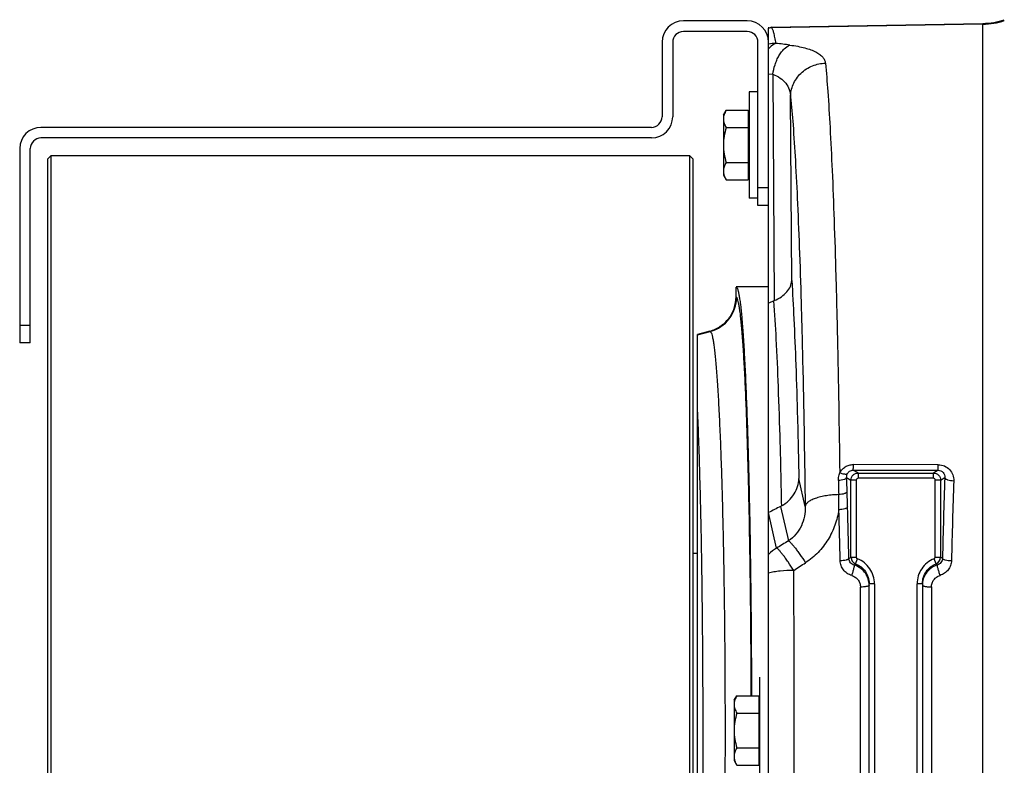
# Model space of a CAD drawing. Extents: x -3086 to 1181, y 8 to 2270.
# Tile 6 of 75: x -2163 to -1885, y 428 to 638. Entities that reach past the tile are written whole.
import ezdxf

# ---------------------------------------------------------------- set-up
doc = ezdxf.new("R2010")
doc.units = 0
doc.header["$LTSCALE"] = 65.395
doc.layers.get('0').update_dxf_attribs({"linetype": 'CONTINUOUS'})

msp = doc.modelspace()

# ---------------------------------------------------------------- linework, layer by layer
at = {"color": 7, "linetype": 'CONTINUOUS'}
for p, q in [((-1957.91, 637.63), (-1975.91, 637.63)), ((-1957.91, 634.63), (-1975.91, 634.63)), ((-1981.91, 631.63), (-1981.91, 610.63)), ((-1978.91, 631.63), (-1978.91, 610.63)), ((-1954.91, 585.63), (-1954.91, 631.63)), ((-1951.91, 585.63), (-1951.91, 631.63)), ((-1984.91, 607.63), (-2156.91, 607.63)), ((-1984.91, 604.63), (-2156.91, 604.63)), ((-2162.91, 601.63), (-2162.91, 546.87)), ((-2159.91, 546.87), (-2159.91, 601.63)), ((-2155.11, 598.63), (-2154.11, 599.63)), ((-2154.11, 599.63), (-2154.11, 275.63)), ((-1974.11, 599.63), (-2154.11, 599.63)), ((-1974.11, 275.63), (-1974.11, 599.63)), ((-1973.11, 598.63), (-1974.11, 599.63)), ((-2155.11, 598.63), (-2155.11, 276.63)), ((-1973.11, 276.63), (-1973.11, 598.63)), ((-1951.91, 585.63), (-1954.91, 585.63)), ((-2159.91, 546.87), (-2162.91, 546.87))]:
    msp.add_line(p, q, dxfattribs=at)
at = {"color": 2, "linetype": 'CONTINUOUS'}
for p, q in [((-1951.91, 635.85), (-1951.91, 635.59)), ((-1951.24, 635.89), (-1951.12, 635.65)), ((-1951, 635.65), (-1951.24, 635.89)), ((-1957.61, 612.44), (-1957.61, 592.81)), ((-1954.41, 452.63), (-1954.41, 422.63)), ((-1954.61, 447.44), (-1954.61, 427.81))]:
    msp.add_line(p, q, dxfattribs=at)
at = {"color": 6, "linetype": 'CONTINUOUS'}
for p, q in [((-1951.91, 631.63), (-1951.91, 635.59)), ((-1951.24, 635.89), (-1891.5, 636.93)), ((-1957.41, 617.63), (-1957.41, 587.63)), ((-1954.91, 617.63), (-1957.41, 617.63)), ((-1964.61, 611.13), (-1963.85, 612.44)), ((-1964.61, 611.13), (-1964.61, 594.13)), ((-1963.85, 612.44), (-1957.61, 612.44)), ((-1963.85, 607.54), (-1957.61, 607.54)), ((-1963.85, 597.72), (-1957.61, 597.72)), ((-1964.61, 594.13), (-1963.85, 592.81)), ((-1963.85, 592.81), (-1957.61, 592.81)), ((-1954.91, 587.63), (-1957.41, 587.63)), ((-1951.91, 289.63), (-1951.91, 585.63)), ((-1951.91, 562.63), (-1961.06, 562.63)), ((-1961.06, 559.86), (-1961.06, 562.62)), ((-1968.46, 550.2), (-1971.91, 549.28)), ((-1971.91, 325.98), (-1971.91, 549.28)), ((-1951.91, 499.03), (-1951.89, 499.04)), ((-1973.11, 487.63), (-1971.91, 487.63)), ((-1923.56, 479.04), (-1923.56, 478.98)), ((-1923.56, 396.28), (-1923.56, 478.98)), ((-1908.56, 478.98), (-1908.56, 479.03)), ((-1908.56, 478.98), (-1908.56, 396.28)), ((-1961.61, 446.13), (-1960.85, 447.44)), ((-1960.85, 447.44), (-1954.61, 447.44)), ((-1961.61, 446.13), (-1961.61, 429.13)), ((-1960.85, 442.54), (-1954.61, 442.54)), ((-1960.85, 432.72), (-1954.61, 432.72)), ((-1961.61, 429.13), (-1960.85, 427.81)), ((-1960.85, 427.81), (-1954.61, 427.81))]:
    msp.add_line(p, q, dxfattribs=at)
at = {"color": 9, "linetype": 'CONTINUOUS'}
for p, q in [((-1891.5, 636.69), (-1951.12, 635.65)), ((-1951.12, 635.65), (-1951.12, 635.65)), ((-1951.12, 635.65), (-1951.12, 635.65)), ((-1891.5, 238.33), (-1891.5, 636.93)), ((-1951.91, 622.71), (-1950.74, 622.57)), ((-1950.74, 622.57), (-1950.34, 558.78)), ((-1945.37, 564.42), (-1945.7, 616.24)), ((-1954.91, 590.63), (-1951.91, 590.63)), ((-1960.92, 559.76), (-1961.06, 559.86)), ((-2162.91, 551.87), (-2159.91, 551.87)), ((-1971.91, 549.14), (-1968.33, 550.1)), ((-1968.46, 550.2), (-1968.33, 550.1)), ((-1926.68, 510.2), (-1928.04, 511.02)), ((-1928.04, 511.02), (-1904.11, 510.99)), ((-1904.07, 512.55), (-1928, 512.57)), ((-1904.11, 510.99), (-1905.43, 510.2)), ((-1941.59, 500.77), (-1943.37, 508.68)), ((-1929.9, 508.94), (-1928.68, 508.21)), ((-1928.68, 486.47), (-1928.68, 508.21)), ((-1927.18, 508.21), (-1928.68, 508.21)), ((-1927.18, 508.21), (-1927.18, 486.47)), ((-1926.68, 510.2), (-1926.68, 508.71)), ((-1926.68, 510.2), (-1905.43, 510.2)), ((-1905.43, 508.71), (-1926.68, 508.71)), ((-1905.43, 508.71), (-1905.43, 510.2)), ((-1904.93, 486.47), (-1904.93, 508.21)), ((-1903.44, 508.21), (-1904.93, 508.21)), ((-1903.44, 508.21), (-1902.27, 508.91)), ((-1903.44, 508.21), (-1903.44, 486.47)), ((-1948.51, 500.8), (-1946.32, 491.05)), ((-1949.65, 489.03), (-1951.89, 499.04)), ((-1928.68, 486.47), (-1927.18, 486.47)), ((-1927.4, 484.61), (-1926.86, 486)), ((-1904.71, 484.61), (-1905.25, 486)), ((-1904.93, 486.47), (-1903.44, 486.47)), ((-1926.01, 397.2), (-1926.01, 478.06)), ((-1922.06, 478.98), (-1923.56, 478.98)), ((-1922.06, 478.98), (-1922.06, 396.28)), ((-1910.06, 396.28), (-1910.06, 478.98)), ((-1908.56, 478.98), (-1910.06, 478.98)), ((-1906.01, 478.09), (-1906.01, 397.17))]:
    msp.add_line(p, q, dxfattribs=at)
at = {"color": 7, "linetype": 'CONTINUOUS'}
for centre, radius, start, end in [((-1975.91, 631.63), 6, 90, 180), ((-1957.91, 631.63), 6, 0, 90), ((-1975.91, 631.63), 3, 90, 180), ((-1957.91, 631.63), 3, 0, 90), ((-1984.91, 610.63), 6, 270, 360), ((-1984.91, 610.63), 3, 270, 360), ((-2156.91, 601.63), 6, 90, 180), ((-2156.91, 601.63), 3, 90, 180)]:
    msp.add_arc(centre, radius, start, end, dxfattribs=at)
at = {"color": 2, "linetype": 'CONTINUOUS'}
for centre, radius, start, end in [((-1950.81, 625.65), 10, 91.0707, 96.3016), ((-1950.93, 625.65), 10, 94.8197, 95.5768), ((-1950.93, 625.64), 10.01, 91.0348, 94.8192), ((-1902.67, 478.6), 5.89, 175.7925, 176.7125), ((-1906.06, 490.38), 12.29, 270, 270.2034)]:
    msp.add_arc(centre, radius, start, end, dxfattribs=at)
at = {"color": 6, "linetype": 'CONTINUOUS'}
for centre, radius, start, end in [((-1891.85, 656.92), 19.99, 271.0008, 288.578), ((-1952.86, 564.87), 6.59, 290.9406, 292.463), ((-1952.41, 508.33), 8.48, 297.4309, 299.1086)]:
    msp.add_arc(centre, radius, start, end, dxfattribs=at)
at = {"color": 9, "linetype": 'CONTINUOUS'}
for centre, radius, start, end in [((-1891.85, 656.7), 20.01, 270.9992, 288.5562), ((-1949.58, 621.05), 10.26, 91.4074, 103.0939), ((-2003.51, 185.31), 449.21, 82.6337, 83.1371), ((-1970.93, 559.76), 10.01, 285.0686, 359.9433), ((-3814.72, 446.11), 1885.87, 1.78783, 1.90936), ((86.25, 443.35), 1989.6, 178.11169, 178.76845), ((76.11, 442.27), 1976.94, 178.09411, 178.74689), ((-3740.88, 448.08), 1812.01, 1.66224, 1.79826), ((-2051.71, 500.82), 119.62, 359.5388, 1.5743), ((-3904.73, 442.1), 1973.49, 1.25919, 1.67699), ((-3974.1, 441.61), 2045.32, 1.24574, 1.65394), ((-1944.62, 480.31), 10.06, 119.9616, 136.3661), ((-1926.67, 486.47), 2, 180.2105, 248.6454), ((-1926.68, 486.47), 0.498, 179.9808, 248.9212), ((-1905.43, 486.47), 0.498, 291.0813, 0.017), ((-1905.44, 486.47), 2, 291.3546, 359.7895), ((-1909.4, 476.77), 11.38, 55.1392, 58.4242), ((-7841.33, 437.63), 5896.68, 359.561342, 0.438658), ((-1917.72, 474.39), 14.08, 133.4638, 135.6083), ((-1914.05, 474.75), 13.58, 44.5218, 46.5717), ((-1929.44, 478.57), 5.89, 3.9393, 4.6114), ((-1929.45, 478.57), 5.89, 3.3566, 3.9393)]:
    msp.add_arc(centre, radius, start, end, dxfattribs=at)
for points, knots in [([(-1949.83, 631.3), (-1949.92, 631.86), (-1950.09, 632.85), (-1950.37, 634.14), (-1950.61, 634.97), (-1950.83, 635.43), (-1950.94, 635.59), (-1951, 635.65)], [0, 0, 0, 0, 0.374272, 0.664574, 0.871734, 0.945185, 1, 1, 1, 1]), ([(-1949.83, 631.3), (-1950.02, 631.24), (-1950.81, 630.87), (-1951.47, 630.26), (-1951.91, 629.75)], [0, 0, 0, 0, 0.225151, 1, 1, 1, 1]), ([(-1950.74, 622.57), (-1950.59, 623.49), (-1950.26, 624.86), (-1949.6, 626.59), (-1949, 627.8), (-1948.31, 628.86), (-1947.37, 629.96), (-1946.52, 630.59), (-1945.92, 630.81)], [0, 0, 0, 0, 0.281815, 0.42376, 0.560892, 0.689334, 0.806223, 1, 1, 1, 1]), ([(-1945.92, 630.81), (-1945.16, 630.72), (-1943.74, 630.5), (-1941.74, 630.06), (-1940.03, 629.54), (-1938.6, 628.93), (-1937.47, 628.25), (-1936.63, 627.48), (-1936.07, 626.63), (-1935.91, 626.02), (-1935.88, 625.72)], [0, 0, 0, 0, 0.19104, 0.361903, 0.51159, 0.640366, 0.749786, 0.842821, 0.924132, 1, 1, 1, 1]), ([(-1945.7, 616.24), (-1945.69, 616.81), (-1945.57, 617.98), (-1945.03, 619.72), (-1944.11, 621.4), (-1942.42, 623.4), (-1939.66, 625.17), (-1937.11, 625.68), (-1935.88, 625.72)], [0, 0, 0, 0, 0.113782, 0.234817, 0.361803, 0.492756, 0.754666, 1, 1, 1, 1]), ([(-1935.88, 625.72), (-1935.62, 623.06), (-1935.14, 617.03), (-1934.52, 606.95), (-1933.94, 594.86), (-1933.4, 580.9), (-1932.92, 565.23), (-1932.33, 541.5), (-1932.02, 523), (-1931.85, 510.26)], [0, 0, 0, 0, 0.069285, 0.157023, 0.262199, 0.383581, 0.519739, 0.669064, 1, 1, 1, 1]), ([(-1950.74, 622.57), (-1949.99, 622.31), (-1948.61, 621.65), (-1946.97, 620.15), (-1945.97, 618.29), (-1945.73, 616.92), (-1945.7, 616.24)], [0, 0, 0, 0, 0.27667, 0.525402, 0.760904, 1, 1, 1, 1]), ([(-1945.7, 616.24), (-1945.43, 613.61), (-1944.93, 607.61), (-1944.29, 597.57), (-1943.69, 585.47), (-1943.14, 571.48), (-1942.65, 555.78), (-1942.06, 532.02), (-1941.75, 513.51), (-1941.59, 500.77)], [0, 0, 0, 0, 0.06863, 0.1561, 0.26132, 0.382959, 0.519469, 0.669111, 1, 1, 1, 1]), ([(-1945.37, 564.42), (-1945.14, 560.85), (-1944.71, 552.93), (-1944.18, 539.96), (-1943.72, 524.96), (-1943.48, 514.3), (-1943.37, 508.68)], [0, 0, 0, 0, 0.192568, 0.426644, 0.697586, 1, 1, 1, 1]), ([(-1956.78, 447.45), (-1956.8, 454.78), (-1956.88, 469.11), (-1957.11, 486.71), (-1957.36, 500.09), (-1957.57, 509.39), (-1957.81, 518.09), (-1958.08, 526.12), (-1958.37, 533.4), (-1958.68, 539.88), (-1959.02, 545.51), (-1959.32, 549.64), (-1959.57, 552.48), (-1959.75, 554.25), (-1959.94, 555.78), (-1960.13, 557.07), (-1960.31, 558.1), (-1960.5, 558.88), (-1960.66, 559.38), (-1960.81, 559.64), (-1960.88, 559.73), (-1960.92, 559.76)], [0, 0, 0, 0, 0.19561, 0.381761, 0.469327, 0.552232, 0.629785, 0.701338, 0.766296, 0.82412, 0.874332, 0.916523, 0.934501, 0.950353, 0.96405, 0.97557, 0.984898, 0.992036, 0.997017, 0.998737, 1, 1, 1, 1]), ([(-1950.51, 558.71), (-1950.23, 555.14), (-1949.75, 547.08), (-1949.17, 533.76), (-1948.66, 518.07), (-1948.4, 506.85), (-1948.29, 500.92)], [0, 0, 0, 0, 0.185844, 0.418382, 0.691987, 1, 1, 1, 1]), ([(-1968.33, 550.1), (-1968.29, 550.08), (-1968.21, 549.99), (-1968.06, 549.73), (-1967.88, 549.23), (-1967.68, 548.44), (-1967.49, 547.39), (-1967.29, 546.09), (-1967.1, 544.54), (-1966.91, 542.73), (-1966.64, 539.84), (-1966.33, 535.64), (-1965.98, 529.93), (-1965.66, 523.35), (-1965.36, 515.97), (-1965.09, 507.86), (-1964.85, 499.1), (-1964.65, 489.76), (-1964.41, 476.41), (-1964.22, 458.98), (-1964.14, 437.63), (-1964.22, 416.28), (-1964.41, 398.85), (-1964.65, 385.5), (-1964.85, 376.16), (-1965.09, 367.4), (-1965.36, 359.29), (-1965.66, 351.91), (-1965.98, 345.33), (-1966.33, 339.61), (-1966.64, 335.41), (-1966.91, 332.53), (-1967.1, 330.72), (-1967.29, 329.17), (-1967.49, 327.87), (-1967.68, 326.82), (-1967.88, 326.03), (-1968.06, 325.53), (-1968.21, 325.27), (-1968.29, 325.18), (-1968.33, 325.16)], [0, 0, 0, 0, 0.000637, 0.001501, 0.00401, 0.007616, 0.01234, 0.018183, 0.025137, 0.033186, 0.042317, 0.063745, 0.089223, 0.118525, 0.151377, 0.18748, 0.226496, 0.268065, 0.311797, 0.404111, 0.5, 0.595889, 0.688203, 0.731935, 0.773504, 0.81252, 0.848623, 0.881475, 0.910777, 0.936255, 0.957683, 0.966814, 0.974863, 0.981817, 0.98766, 0.992384, 0.99599, 0.998499, 0.999363, 1, 1, 1, 1]), ([(-1971.91, 347.36), (-1971.78, 350.12), (-1971.54, 356.03), (-1971.12, 369.2), (-1970.71, 387.82), (-1970.42, 412.01), (-1970.32, 437.63), (-1970.42, 463.25), (-1970.71, 487.44), (-1971.12, 506.06), (-1971.54, 519.23), (-1971.78, 525.14), (-1971.91, 527.9)], [0, 0, 0, 0, 0.04591, 0.098201, 0.218919, 0.355403, 0.5, 0.644598, 0.781081, 0.901799, 0.95409, 1, 1, 1, 1]), ([(-1931.85, 510.26), (-1931.67, 510.6), (-1931.22, 511.24), (-1930.31, 511.99), (-1929.2, 512.46), (-1928.4, 512.57), (-1928, 512.57)], [0, 0, 0, 0, 0.243805, 0.492162, 0.744871, 1, 1, 1, 1]), ([(-1929.72, 509.96), (-1929.65, 510.11), (-1929.47, 510.4), (-1929.07, 510.75), (-1928.58, 510.97), (-1928.22, 511.02), (-1928.04, 511.02)], [0, 0, 0, 0, 0.242601, 0.489115, 0.741936, 1, 1, 1, 1]), ([(-1928.04, 511.02), (-1928.04, 511.03), (-1928.04, 511.07), (-1928.03, 511.16), (-1928.02, 511.3), (-1928.02, 511.48), (-1928.01, 511.71), (-1928, 512.08), (-1928, 512.37), (-1928, 512.57)], [0, 0, 0, 0, 0.025989, 0.082422, 0.170854, 0.290222, 0.438175, 0.6098, 1, 1, 1, 1]), ([(-1904.11, 510.99), (-1904.11, 511.01), (-1904.11, 511.05), (-1904.1, 511.13), (-1904.09, 511.27), (-1904.09, 511.45), (-1904.08, 511.67), (-1904.07, 512.05), (-1904.07, 512.34), (-1904.07, 512.55)], [0, 0, 0, 0, 0.024817, 0.078899, 0.164486, 0.281429, 0.428282, 0.600789, 1, 1, 1, 1]), ([(-1904.11, 510.99), (-1903.84, 511), (-1903.3, 510.88), (-1902.66, 510.38), (-1902.3, 509.68), (-1902.25, 509.16), (-1902.27, 508.91)], [0, 0, 0, 0, 0.259746, 0.509955, 0.75458, 1, 1, 1, 1]), ([(-1904.07, 512.55), (-1903.47, 512.55), (-1902.27, 512.3), (-1900.8, 511.25), (-1899.89, 509.74), (-1899.72, 508.59), (-1899.74, 508.02)], [0, 0, 0, 0, 0.258411, 0.510688, 0.756639, 1, 1, 1, 1]), ([(-1932.24, 508.06), (-1932.25, 508.34), (-1932.23, 508.9), (-1932.08, 509.64), (-1931.92, 510.08), (-1931.85, 510.26)], [0, 0, 0, 0, 0.373999, 0.74906, 1, 1, 1, 1]), ([(-1929.9, 508.94), (-1929.93, 508.82), (-1930.08, 508.64), (-1930.36, 508.47), (-1930.78, 508.29), (-1931.42, 508.13), (-1931.96, 508.07), (-1932.24, 508.06)], [0, 0, 0, 0, 0.142915, 0.246975, 0.373378, 0.676617, 1, 1, 1, 1]), ([(-1932.24, 508.06), (-1932.23, 507.73), (-1932.19, 506.41), (-1932.16, 505.09), (-1932.13, 504.11)], [0, 0, 0, 0, 0.249259, 1, 1, 1, 1]), ([(-1929.72, 509.96), (-1929.8, 509.88), (-1929.99, 509.83), (-1930.25, 509.82), (-1930.64, 509.85), (-1931.19, 509.99), (-1931.63, 510.16), (-1931.85, 510.26)], [0, 0, 0, 0, 0.141926, 0.244268, 0.368222, 0.668244, 1, 1, 1, 1]), ([(-1929.9, 508.94), (-1929.92, 509.2), (-1929.88, 509.55), (-1929.76, 509.88), (-1929.72, 509.96)], [0, 0, 0, 0, 0.747816, 1, 1, 1, 1]), ([(-1928.68, 508.21), (-1928.68, 508.47), (-1928.57, 508.99), (-1928.13, 509.65), (-1927.47, 510.1), (-1926.94, 510.2), (-1926.68, 510.2)], [0, 0, 0, 0, 0.25007, 0.500222, 0.750244, 1, 1, 1, 1]), ([(-1926.68, 508.71), (-1926.81, 508.71), (-1927.08, 508.6), (-1927.18, 508.34), (-1927.18, 508.21)], [0, 0, 0, 0, 0.50007, 1, 1, 1, 1]), ([(-1905.43, 510.2), (-1905.17, 510.2), (-1904.65, 510.1), (-1903.99, 509.65), (-1903.54, 508.99), (-1903.44, 508.47), (-1903.44, 508.21)], [0, 0, 0, 0, 0.249756, 0.499778, 0.74993, 1, 1, 1, 1]), ([(-1904.93, 508.21), (-1904.93, 508.34), (-1905.04, 508.6), (-1905.3, 508.71), (-1905.43, 508.71)], [0, 0, 0, 0, 0.499945, 1, 1, 1, 1]), ([(-1902.27, 508.91), (-1902.24, 508.78), (-1902.07, 508.6), (-1901.77, 508.42), (-1901.3, 508.23), (-1900.62, 508.08), (-1900.03, 508.03), (-1899.74, 508.02)], [0, 0, 0, 0, 0.140553, 0.245383, 0.373511, 0.679983, 1, 1, 1, 1]), ([(-1929.77, 504.94), (-1929.8, 504.83), (-1929.96, 504.66), (-1930.23, 504.5), (-1930.66, 504.32), (-1931.3, 504.18), (-1931.85, 504.12), (-1932.13, 504.11)], [0, 0, 0, 0, 0.138874, 0.242302, 0.368885, 0.674119, 1, 1, 1, 1]), ([(-1932.13, 504.11), (-1932.7, 504.09), (-1933.86, 504.02), (-1935.58, 503.82), (-1937.21, 503.5), (-1938.68, 503.08), (-1939.89, 502.58), (-1940.7, 502.09), (-1941.15, 501.67), (-1941.45, 501.29), (-1941.57, 500.97), (-1941.59, 500.77)], [0, 0, 0, 0, 0.164094, 0.330779, 0.491839, 0.63872, 0.764315, 0.864782, 0.905757, 0.941284, 1, 1, 1, 1]), ([(-1941.59, 500.77), (-1941.57, 499.84), (-1941.71, 497.97), (-1942.56, 495.27), (-1944.08, 492.84), (-1945.52, 491.57), (-1946.32, 491.05)], [0, 0, 0, 0, 0.246906, 0.495848, 0.74693, 1, 1, 1, 1]), ([(-1932.09, 499.86), (-1932.32, 498.39), (-1933.07, 495.47), (-1935.03, 491.36), (-1937.82, 487.71), (-1940.2, 485.74), (-1941.5, 484.91)], [0, 0, 0, 0, 0.245839, 0.494576, 0.746105, 1, 1, 1, 1]), ([(-1929.64, 500.64), (-1929.67, 500.53), (-1929.84, 500.37), (-1930.12, 500.22), (-1930.57, 500.05), (-1931.24, 499.92), (-1931.8, 499.87), (-1932.09, 499.86)], [0, 0, 0, 0, 0.133851, 0.236973, 0.364432, 0.672941, 1, 1, 1, 1]), ([(-1946.32, 491.05), (-1946.22, 491.01), (-1945.98, 490.84), (-1945.58, 490.46), (-1945.08, 489.91), (-1944.48, 489.17), (-1943.79, 488.27), (-1942.77, 486.85), (-1942.01, 485.7), (-1941.5, 484.91)], [0, 0, 0, 0, 0.043426, 0.111915, 0.207525, 0.329331, 0.474959, 0.639364, 1, 1, 1, 1]), ([(-1944.82, 482.77), (-1945.33, 483.57), (-1946.09, 484.71), (-1947.09, 486.14), (-1947.76, 487.04), (-1948.36, 487.79), (-1948.87, 488.37), (-1949.24, 488.74), (-1949.49, 488.94), (-1949.6, 489), (-1949.65, 489.03)], [0, 0, 0, 0, 0.357338, 0.517093, 0.659343, 0.780938, 0.879281, 0.952496, 0.979421, 1, 1, 1, 1]), ([(-1929.27, 486.08), (-1929.29, 486.04), (-1929.36, 485.95), (-1929.52, 485.85), (-1929.76, 485.75), (-1930.21, 485.62), (-1930.87, 485.52), (-1931.43, 485.48), (-1931.72, 485.47)], [0, 0, 0, 0, 0.049404, 0.12201, 0.222896, 0.350532, 0.66451, 1, 1, 1, 1]), ([(-1929.27, 486.08), (-1929.22, 486.11), (-1929.03, 486.24), (-1928.83, 486.37), (-1928.68, 486.47)], [0, 0, 0, 0, 0.253782, 1, 1, 1, 1]), ([(-1927.78, 484.24), (-1928.18, 484.35), (-1928.93, 484.83), (-1929.25, 485.67), (-1929.27, 486.08)], [0, 0, 0, 0, 0.507427, 1, 1, 1, 1]), ([(-1922.06, 478.98), (-1922.06, 479.73), (-1922.28, 481.24), (-1923.28, 483.3), (-1924.84, 484.97), (-1926.16, 485.73), (-1926.86, 486)], [0, 0, 0, 0, 0.250008, 0.500011, 0.75001, 1, 1, 1, 1]), ([(-1905.25, 486), (-1905.95, 485.73), (-1907.28, 484.97), (-1908.84, 483.3), (-1909.83, 481.24), (-1910.06, 479.73), (-1910.06, 478.98)], [0, 0, 0, 0, 0.249993, 0.499991, 0.749995, 1, 1, 1, 1]), ([(-1902.89, 486.11), (-1902.91, 485.7), (-1903.23, 484.87), (-1903.96, 484.39), (-1904.36, 484.27)], [0, 0, 0, 0, 0.492648, 1, 1, 1, 1]), ([(-1900.36, 485.51), (-1900.37, 485.05), (-1900.54, 484.12), (-1901.22, 482.88), (-1902.26, 481.9), (-1903.12, 481.48), (-1903.57, 481.34)], [0, 0, 0, 0, 0.246979, 0.495898, 0.747056, 1, 1, 1, 1]), ([(-1902.89, 486.11), (-1902.88, 486.07), (-1902.81, 485.99), (-1902.65, 485.88), (-1902.4, 485.79), (-1901.94, 485.65), (-1901.25, 485.55), (-1900.66, 485.51), (-1900.36, 485.51)], [0, 0, 0, 0, 0.046788, 0.116265, 0.214207, 0.340052, 0.656421, 1, 1, 1, 1]), ([(-1944.82, 482.77), (-1946.11, 482.76), (-1947.98, 482.66), (-1950.34, 482.34), (-1951.41, 482.13), (-1951.91, 482.01)], [0, 0, 0, 0, 0.541142, 0.785379, 1, 1, 1, 1]), ([(-1928.48, 481.31), (-1928.93, 481.45), (-1929.8, 481.86), (-1930.84, 482.84), (-1931.53, 484.08), (-1931.71, 485.01), (-1931.72, 485.47)], [0, 0, 0, 0, 0.252948, 0.503881, 0.752692, 1, 1, 1, 1]), ([(-1927.78, 484.24), (-1927.77, 484.23), (-1927.77, 484.19), (-1927.76, 484.1), (-1927.79, 483.91), (-1927.84, 483.61), (-1927.93, 483.22), (-1928.05, 482.76), (-1928.23, 482.11), (-1928.37, 481.63), (-1928.48, 481.31)], [0, 0, 0, 0, 0.012298, 0.032169, 0.097694, 0.200013, 0.335689, 0.495938, 0.668343, 1, 1, 1, 1]), ([(-1923.58, 479.04), (-1923.62, 479.63), (-1923.9, 480.79), (-1924.8, 482.34), (-1926.13, 483.55), (-1927.21, 484.06), (-1927.78, 484.24)], [0, 0, 0, 0, 0.249001, 0.498453, 0.748759, 1, 1, 1, 1]), ([(-1927.4, 484.61), (-1926.85, 484.39), (-1925.79, 483.79), (-1924.55, 482.47), (-1923.76, 480.84), (-1923.56, 479.64), (-1923.56, 479.04)], [0, 0, 0, 0, 0.249853, 0.49981, 0.749867, 1, 1, 1, 1]), ([(-1908.56, 479.03), (-1908.55, 479.63), (-1908.36, 480.83), (-1907.56, 482.46), (-1906.32, 483.79), (-1905.27, 484.39), (-1904.71, 484.61)], [0, 0, 0, 0, 0.250124, 0.500182, 0.75014, 1, 1, 1, 1]), ([(-1928.48, 481.31), (-1928.12, 481.2), (-1927.45, 480.88), (-1926.65, 480.12), (-1926.13, 479.15), (-1926.01, 478.42), (-1926.01, 478.06)], [0, 0, 0, 0, 0.252989, 0.503695, 0.752343, 1, 1, 1, 1]), ([(-1923.56, 478.57), (-1923.56, 478.54), (-1923.59, 478.48), (-1923.66, 478.42), (-1923.78, 478.35), (-1924, 478.28), (-1924.32, 478.2), (-1924.7, 478.14), (-1925.27, 478.08), (-1925.72, 478.06), (-1926.01, 478.06)], [0, 0, 0, 0, 0.040167, 0.068704, 0.104876, 0.202404, 0.33123, 0.485675, 0.655612, 1, 1, 1, 1])]:
    msp.add_open_spline(points, degree=3, knots=knots, dxfattribs=at)
at = {"color": 6, "linetype": 'CONTINUOUS'}
for points, knots in [([(-1963.85, 612.44), (-1964.07, 612.06), (-1964.45, 611.28), (-1964.61, 610.41), (-1964.61, 609.99)], [0, 0, 0, 0, 0.514934, 1, 1, 1, 1]), ([(-1964.61, 609.99), (-1964.61, 609.57), (-1964.45, 608.71), (-1964.07, 607.92), (-1963.85, 607.54)], [0, 0, 0, 0, 0.485066, 1, 1, 1, 1]), ([(-1963.85, 607.54), (-1964.08, 606.74), (-1964.46, 605.12), (-1964.61, 603.46), (-1964.61, 602.63)], [0, 0, 0, 0, 0.500107, 1, 1, 1, 1]), ([(-1964.61, 602.63), (-1964.61, 601.8), (-1964.46, 600.14), (-1964.08, 598.52), (-1963.85, 597.72)], [0, 0, 0, 0, 0.499893, 1, 1, 1, 1]), ([(-1963.85, 597.72), (-1964.07, 597.34), (-1964.45, 596.55), (-1964.61, 595.69), (-1964.61, 595.27)], [0, 0, 0, 0, 0.514934, 1, 1, 1, 1]), ([(-1964.61, 595.27), (-1964.61, 595.17), (-1964.59, 594.76), (-1964.5, 594.35), (-1964.41, 594.05)], [0, 0, 0, 0, 0.247416, 1, 1, 1, 1]), ([(-1964.41, 594.05), (-1964.38, 593.95), (-1964.22, 593.52), (-1964.02, 593.11), (-1963.85, 592.81)], [0, 0, 0, 0, 0.243705, 1, 1, 1, 1]), ([(-1950.34, 558.78), (-1949.62, 559.07), (-1948.31, 559.77), (-1946.72, 561.15), (-1945.69, 562.72), (-1945.4, 563.87), (-1945.37, 564.42)], [0, 0, 0, 0, 0.297081, 0.559406, 0.790261, 1, 1, 1, 1]), ([(-1961.06, 562.62), (-1960.98, 562.62), (-1960.85, 562.5), (-1960.74, 562.31), (-1960.64, 562.07), (-1960.54, 561.76), (-1960.4, 561.22), (-1960.22, 560.38), (-1960.03, 559.17), (-1959.75, 557.03), (-1959.42, 553.71), (-1959.06, 548.97), (-1958.71, 543.27), (-1958.38, 536.65), (-1958.08, 529.17), (-1957.79, 520.89), (-1957.54, 511.89), (-1957.31, 502.25), (-1957.05, 488.34), (-1956.82, 470.01), (-1956.73, 455.09), (-1956.71, 447.45)], [0, 0, 0, 0, 0.002109, 0.003813, 0.006043, 0.00882, 0.012156, 0.020524, 0.031163, 0.044064, 0.076568, 0.11779, 0.167388, 0.22494, 0.289952, 0.361863, 0.440051, 0.523839, 0.6125, 0.80133, 1, 1, 1, 1]), ([(-1968.46, 550.2), (-1967.42, 550.48), (-1965.4, 551.4), (-1962.98, 553.66), (-1961.42, 556.58), (-1961.06, 558.77), (-1961.06, 559.86)], [0, 0, 0, 0, 0.25, 0.5, 0.750001, 1, 1, 1, 1]), ([(-1948.29, 500.92), (-1947.54, 501.33), (-1946.18, 502.32), (-1944.62, 504.23), (-1943.63, 506.38), (-1943.38, 507.92), (-1943.37, 508.68)], [0, 0, 0, 0, 0.266421, 0.519977, 0.763059, 1, 1, 1, 1]), ([(-1960.85, 447.44), (-1961.07, 447.06), (-1961.45, 446.28), (-1961.61, 445.41), (-1961.61, 444.99)], [0, 0, 0, 0, 0.514934, 1, 1, 1, 1]), ([(-1961.61, 444.99), (-1961.61, 444.57), (-1961.45, 443.71), (-1961.07, 442.92), (-1960.85, 442.54)], [0, 0, 0, 0, 0.485066, 1, 1, 1, 1]), ([(-1960.85, 442.54), (-1961.08, 441.74), (-1961.46, 440.12), (-1961.61, 438.46), (-1961.61, 437.63)], [0, 0, 0, 0, 0.500107, 1, 1, 1, 1]), ([(-1961.61, 437.63), (-1961.61, 436.8), (-1961.46, 435.14), (-1961.08, 433.52), (-1960.85, 432.72)], [0, 0, 0, 0, 0.499893, 1, 1, 1, 1]), ([(-1960.85, 432.72), (-1961.07, 432.34), (-1961.45, 431.55), (-1961.61, 430.69), (-1961.61, 430.27)], [0, 0, 0, 0, 0.514934, 1, 1, 1, 1]), ([(-1961.61, 430.27), (-1961.61, 430.17), (-1961.59, 429.76), (-1961.5, 429.35), (-1961.41, 429.05)], [0, 0, 0, 0, 0.247416, 1, 1, 1, 1]), ([(-1961.41, 429.05), (-1961.38, 428.95), (-1961.22, 428.52), (-1961.02, 428.11), (-1960.85, 427.81)], [0, 0, 0, 0, 0.243705, 1, 1, 1, 1])]:
    msp.add_open_spline(points, degree=3, knots=knots, dxfattribs=at)
for points in [[(-1951.91, 558.17), (-1951.44, 558.35), (-1950.97, 558.53), (-1950.51, 558.71)], [(-1948.51, 500.8), (-1949.64, 500.21), (-1950.76, 499.63), (-1951.89, 499.04)]]:
    msp.add_open_spline(points, degree=3, dxfattribs=at)
at = {"color": 9, "linetype": 'CONTINUOUS'}
for points in [[(-1946.32, 491.05), (-1947.43, 490.38), (-1948.54, 489.7), (-1949.65, 489.03)], [(-1944.82, 482.77), (-1943.71, 483.48), (-1942.61, 484.2), (-1941.5, 484.91)]]:
    msp.add_open_spline(points, degree=3, dxfattribs=at)
at = {"color": 2, "linetype": 'CONTINUOUS'}
for points, knots in [([(-1904.36, 484.27), (-1904.93, 484.09), (-1906.02, 483.56), (-1907.33, 482.34), (-1908.23, 480.79), (-1908.5, 479.62), (-1908.54, 479.03)], [0, 0, 0, 0, 0.251254, 0.501649, 0.751136, 1, 1, 1, 1]), ([(-1903.57, 481.34), (-1903.67, 481.66), (-1903.82, 482.15), (-1904.02, 482.8), (-1904.15, 483.25), (-1904.25, 483.65), (-1904.32, 483.94), (-1904.36, 484.13), (-1904.37, 484.22), (-1904.37, 484.26), (-1904.36, 484.27)], [0, 0, 0, 0, 0.331929, 0.505003, 0.666004, 0.802233, 0.904655, 0.969619, 0.98883, 1, 1, 1, 1]), ([(-1906.01, 478.09), (-1906.01, 478.45), (-1905.9, 479.17), (-1905.38, 480.15), (-1904.58, 480.91), (-1903.92, 481.24), (-1903.57, 481.34)], [0, 0, 0, 0, 0.247982, 0.497, 0.747695, 1, 1, 1, 1]), ([(-1908.56, 478.6), (-1908.56, 478.56), (-1908.52, 478.5), (-1908.45, 478.45), (-1908.32, 478.38), (-1908.11, 478.31), (-1907.8, 478.23), (-1907.43, 478.17), (-1906.84, 478.11), (-1906.38, 478.09), (-1906.06, 478.09)], [0, 0, 0, 0, 0.041976, 0.071218, 0.107425, 0.201557, 0.323539, 0.469805, 0.635371, 1, 1, 1, 1])]:
    msp.add_open_spline(points, degree=3, knots=knots, dxfattribs=at)

doc.saveas('drawing.dxf')
